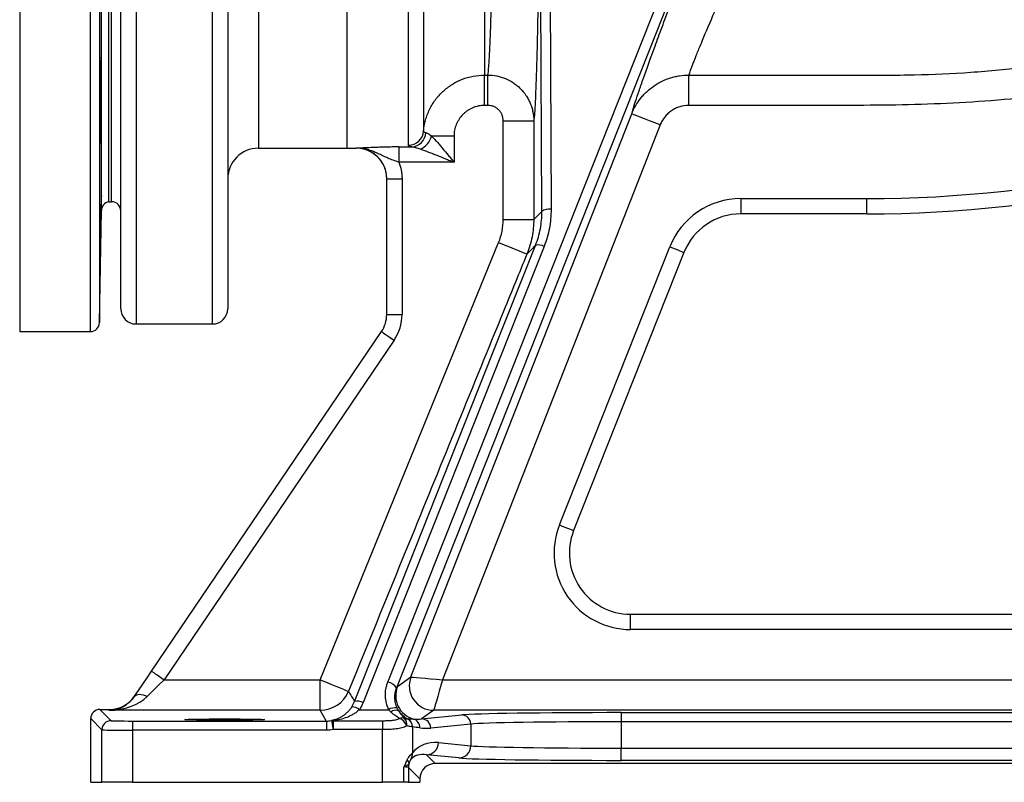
# Model space of a CAD drawing. Header units: millimetres. Extents: x 11 to 1572, y 8 to 2126.
# Tile 10 of 19: x 843 to 1165, y 8 to 258. Entities that reach past the tile are written whole.
import ezdxf

# ---------------------------------------------------------------- set-up
doc = ezdxf.new("R2010")
doc.units = ezdxf.units.MM

msp = doc.modelspace()

# ---------------------------------------------------------------- linework, layer by layer
at = {"color": 8, "linetype": 'Continuous', "lineweight": 25}
for p, q in [((842.69, 560.73), (842.69, 155.78)), ((865.8, 155.78), (865.8, 560.73)), ((868.8, 557.83), (868.8, 158.73)), ((872.75, 198.28), (872.75, 518.28)), ((920.75, 454.53), (920.75, 215.78)), ((869.44, 195.42), (869.44, 358.28)), ((880.75, 306.52), (880.75, 158.28)), ((905.75, 158.28), (905.75, 306.52)), ((952.75, 215.81), (952.75, 215.82))]:
    msp.add_line(p, q, dxfattribs=at)
at = {"color": 7, "linetype": 'Continuous', "lineweight": 25}
for p, q in [((871.75, 518.28), (871.75, 198.28)), ((949.75, 358.3), (949.75, 215.78)), ((875.75, 163.28), (875.75, 307.81)), ((910.75, 307.81), (910.75, 163.28)), ((963.11, 41.11), (1066.3, 301.35)), ((1013.51, 195.08), (1013.03, 300.6)), ((1016.03, 301.35), (1016.5, 195.83)), ((1069.1, 299.5), (965.9, 39.26)), ((994.75, 239.72), (995.85, 239.72)), ((995.84, 229.8), (994.75, 229.8)), ((868.93, 227.5), (869.24, 227.5)), ((970.66, 42.79), (1042.89, 227.05)), ((1052.2, 223.4), (981.04, 41.87)), ((1000.83, 224.77), (1010.83, 224.77)), ((1000.83, 192.51), (1000.83, 224.77)), ((1010.83, 224.77), (1010.83, 192.51)), ((984.75, 219.73), (977.45, 219.73)), ((984.75, 219.73), (984.75, 211.22)), ((920.75, 215.78), (949.75, 215.78)), ((949.75, 215.81), (952.75, 215.81)), ((966.74, 216.21), (970.93, 216.21)), ((966.74, 216.21), (966.74, 211.22)), ((984.75, 211.22), (966.74, 211.22)), ((962.75, 205.82), (967.75, 205.82)), ((962.75, 161.38), (962.75, 205.82)), ((967.75, 205.82), (967.75, 161.38)), ((871.75, 198.28), (872.75, 198.28)), ((1078.56, 199.31), (1078.56, 194.31)), ((1078.56, 199.31), (1119.75, 199.31)), ((1119.75, 194.31), (1119.75, 199.31)), ((868.8, 158.73), (869.44, 195.42)), ((1119.75, 194.31), (1078.56, 194.31)), ((1000.83, 192.51), (1010.83, 192.51)), ((940.97, 41.87), (999.35, 184.95)), ((1014.2, 183.64), (955, 34.39)), ((1019.24, 92.53), (1055.32, 183.53)), ((1059.97, 181.68), (1023.89, 90.68)), ((962.75, 161.38), (967.75, 161.38)), ((880.75, 158.28), (905.75, 158.28)), ((842.69, 155.78), (865.8, 155.78)), ((885.82, 44.68), (961.03, 155.77)), ((965.17, 152.97), (889.96, 41.87)), ((1042.48, 58.31), (1042.48, 63.31)), ((1042.48, 63.31), (1304.08, 63.31)), ((1304.08, 58.31), (1042.48, 58.31)), ((889.96, 41.87), (940.97, 41.87)), ((940.97, 31.88), (940.97, 41.87)), ((966.24, 39.62), (970.66, 42.79)), ((981.04, 41.87), (1345.48, 41.87)), ((869.57, 25.48), (865.91, 29.15)), ((865.91, 8.31), (865.91, 29.15)), ((868.91, 32.15), (872.57, 28.48)), ((868.91, 32.15), (872.04, 32.15)), ((871.85, 31.88), (872.04, 32.15)), ((940.97, 31.88), (871.85, 31.88)), ((953.81, 32.08), (963.41, 32.08)), ((978.11, 31.88), (974.17, 29.05)), ((974.17, 29.05), (987.28, 30.35)), ((1345.48, 31.88), (978.11, 31.88)), ((1039.47, 31.11), (1200.02, 31.11)), ((1039.47, 31.11), (1039.47, 28.11)), ((879.57, 28.36), (879.57, 25.36)), ((879.57, 28.36), (943, 28.36)), ((943, 28.36), (943, 25.36)), ((945.22, 28.47), (945.22, 25.55)), ((945.22, 28.47), (961.36, 28.47)), ((961.36, 28.47), (961.36, 25.55)), ((971.2, 26.42), (971.2, 17.92)), ((990.23, 27.35), (977.13, 26.05)), ((990.23, 27.35), (990.23, 20.27)), ((1039.47, 28.11), (1039.47, 19.49)), ((1200.02, 28.11), (1039.47, 28.11)), ((869.57, 8.31), (869.57, 25.48)), ((879.57, 25.36), (879.57, 8.31)), ((943, 25.36), (879.57, 25.36)), ((961.36, 25.55), (945.22, 25.55)), ((961.36, 8.31), (961.36, 25.55)), ((979.68, 21.32), (990.23, 20.27)), ((1039.47, 15.49), (1039.47, 19.49)), ((1039.47, 19.49), (1200.02, 19.49)), ((975.74, 17.32), (978.59, 14.47)), ((986.29, 16.27), (975.74, 17.32)), ((968.36, 8.31), (968.36, 13.32)), ((969.86, 13.2), (969.86, 8.31)), ((973.59, 9.47), (969.86, 13.2)), ((1260.91, 14.47), (978.59, 14.47)), ((1200.02, 15.49), (1039.47, 15.49)), ((865.91, 8.31), (869.57, 8.31)), ((879.57, 8.31), (869.57, 8.31)), ((879.57, 8.31), (961.36, 8.31)), ((968.36, 8.31), (961.36, 8.31)), ((969.86, 8.31), (968.36, 8.31)), ((969.86, 8.31), (973.59, 8.31)), ((973.59, 9.47), (973.59, 8.31))]:
    msp.add_line(p, q, dxfattribs=at)
at = {"color": 7, "linetype": 'Continuous', "lineweight": 25, "flags": 128}
for points in [[(994.75, 229.8), (994.75, 231.6), (994.75, 233.34), (994.75, 234.97), (994.75, 236.42), (994.75, 237.66), (994.75, 238.65), (994.75, 239.34), (994.75, 239.72)], [(995.84, 229.8), (995.85, 231.6), (995.85, 233.34), (995.85, 234.97), (995.85, 236.42), (995.85, 237.66), (995.85, 238.65), (995.85, 239.34), (995.85, 239.72)], [(1061.54, 229.8), (1061.54, 231.6), (1061.54, 233.34), (1061.54, 234.96), (1061.54, 236.42), (1061.54, 237.66), (1061.54, 238.64), (1061.54, 239.34), (1061.54, 239.72)], [(1052.2, 223.4), (1050.4, 224.1), (1048.67, 224.78), (1047.07, 225.41), (1045.67, 225.96), (1044.51, 226.41), (1043.64, 226.75), (1043.09, 226.97), (1042.89, 227.05)], [(952.22, 34.75), (954.37, 40.18), (962.97, 61.87), (997.39, 148.64), (1011.42, 184.01)], [(999.35, 184.95), (1001.15, 184.22), (1002.87, 183.51), (1004.47, 182.86), (1005.87, 182.29), (1007.02, 181.82), (1007.88, 181.47), (1008.42, 181.25), (1008.61, 181.17)], [(1055.32, 183.53), (1056.23, 183.17), (1057.1, 182.82), (1057.91, 182.5), (1058.61, 182.22), (1059.19, 181.99), (1059.62, 181.82), (1059.88, 181.72), (1059.97, 181.68)], [(961.03, 155.77), (961.11, 155.72), (961.34, 155.56), (961.72, 155.3), (962.24, 154.95), (962.87, 154.53), (963.58, 154.04), (964.36, 153.52), (965.17, 152.97)], [(1019.24, 92.53), (1020.15, 92.17), (1021.02, 91.82), (1021.82, 91.5), (1022.53, 91.22), (1023.1, 90.99), (1023.53, 90.82), (1023.8, 90.72), (1023.89, 90.68)], [(880.28, 36.49), (881.56, 38.38), (882.93, 40.41), (884.36, 42.52), (885.82, 44.68)], [(889.96, 41.87), (888.02, 39.96), (886.15, 38.12), (884.42, 36.41)], [(885.82, 44.68), (885.9, 44.62), (886.14, 44.46), (886.52, 44.2), (887.04, 43.86), (887.66, 43.43), (888.38, 42.95), (889.16, 42.42), (889.96, 41.87)], [(940.97, 41.87), (942.76, 41.14), (944.48, 40.44), (946.07, 39.79), (947.47, 39.22), (948.62, 38.75), (949.48, 38.4), (950.03, 38.18), (950.23, 38.1)], [(970.66, 42.79), (970.89, 42.77), (971.5, 42.72), (972.47, 42.63), (973.76, 42.52), (975.33, 42.38), (977.11, 42.22), (979.03, 42.05), (981.04, 41.87)], [(981.04, 41.87), (980.47, 39.94), (979.93, 38.09), (979.42, 36.37), (978.98, 34.87), (978.62, 33.62), (978.34, 32.69), (978.17, 32.1), (978.11, 31.88)], [(880.28, 36.49), (880.54, 36.76), (880.9, 36.96), (881.34, 37.08), (881.86, 37.11), (882.44, 37.06), (883.07, 36.92), (883.74, 36.71), (884.42, 36.41)], [(943, 28.36), (942.98, 28.4), (940.97, 31.88)], [(944.71, 28.51), (944.72, 28.44), (944.75, 28.27), (944.8, 27.99), (944.86, 27.62), (944.94, 27.18), (945.02, 26.67), (945.12, 26.12), (945.22, 25.55)]]:
    msp.add_lwpolyline(points, dxfattribs=at)
at = {"color": 7, "linetype": 'Continuous', "lineweight": 25}
for centre, radius, start, end in [((1119.75, 608.31), 409, 270, 295.2208), ((1119.75, 608.31), 414, 270, 295.2208), ((969.84, 221.75), 4.99, 269.8291, 355.1934), ((970.59, 221.16), 4.96, 273.9779, 357.1786), ((970.84, 221.7), 6.89, 295.391, 343.3653), ((920.75, 205.78), 10, 90, 180), ((952.75, 205.81), 10, 0, 90), ((872.44, 195.36), 3, 103.3234, 179), ((872.75, 195.28), 3, 0, 90), ((1078.56, 174.31), 25, 90, 158.3704), ((1015.83, 192.14), 3.75, 79.6936, 128.3699), ((1078.56, 174.31), 20, 90, 158.3704), ((1012.4, 180.67), 3.48, 58.7717, 106.3782), ((880.75, 163.28), 5, 180, 270), ((905.75, 163.28), 5, 270, 0), ((952.75, 161.38), 10, 325.905, 0), ((952.75, 161.38), 15, 325.905, 0), ((865.8, 158.78), 3, 270, 359), ((1042.48, 83.31), 25, 158.3704, 270), ((1042.48, 83.31), 20, 158.3704, 270), ((978.11, 39.88), 8, 158.6253, 269.9692), ((978.11, 39.88), 8, 158.6271, 269.9667), ((962.31, 36.86), 4.32, 33.7601, 79.3545), ((973.69, 36.7), 8, 158.6264, 254.0061), ((940.97, 41.88), 10, 270.0104, 337.7834), ((1271.73, 227.24), 373.01, 210.4682, 211.0658), ((951.44, 29.4), 3.58, 48.4965, 92.183), ((953.19, 31.37), 3.52, 58.9952, 105.9868), ((965.5, 28.9), 3.81, 81.0505, 123.2862), ((965.74, 29.25), 2.64, 71.518, 128.7514), ((973.25, 36.21), 8.02, 213.7132, 242.6241), ((967.67, 26.93), 2.43, 68.9305, 108.5653), ((965.41, 25.42), 4.1, 19.3963, 68.715), ((966.47, 27.26), 2.85, 350.3604, 43.0536), ((968.14, 26.47), 2.98, 359.1461, 61.4655), ((968.21, 26.44), 2.99, 359.6149, 62.0834), ((970.64, 26.16), 2.98, 359.4215, 73.4677), ((974.14, 26.06), 2.99, 359.7721, 89.3595), ((987.24, 27.36), 2.99, 359.7723, 89.3593), ((872.58, 25.48), 3, 90.0201, 179.9796), ((944.87, 27.32), 1.2, 73.324, 98.026), ((975.69, 21.3), 3.98, 270.6408, 0.2277), ((986.25, 20.26), 3.98, 270.6405, 0.2278), ((967.46, 17.76), 3.75, 328.5898, 2.4804), ((968.78, 14.54), 1.27, 0.5043, 59.6013), ((974.86, 13.2), 5, 164.3092, 179.9822)]:
    msp.add_arc(centre, radius, start, end, dxfattribs=at)
for centre, major_axis, ratio, start_param, end_param in [((980.25, 39.87), (9.6, -2.92), 0.003727, 3.123847, 3.125051), ((871.85, 41.87), (9.04, 4.84), 0.968911, 4.233924, 5.209754), ((871.85, 41.87), (15.18, 0.31), 0.658583, 4.699015, 5.674844), ((872.04, 42.15), (5.61, 8.28), 0.999778, 3.736559, 4.712389), ((868.91, 29.15), (2.12, -2.12), 0.999695, 2.356347, 3.926839), ((974.18, 37.05), (9.39, 3.41), 0.782746, 4.156526, 4.435238), ((980.25, 31.88), (2.15, 0), 0.01625, 3.117767, 3.118971), ((1039.47, 30.19), (53, 0), 0.017455, 1.570796, 2.96706), ((879.57, 28.49), (7, 0), 0.017455, 3.159046, 4.712389), ((977.13, 37.05), (12.25, 4.31), 0.832915, 4.147768, 4.42648), ((1039.47, 27.19), (50, 0), 0.018502, 1.570796, 2.96706), ((879.57, 25.49), (10, 0), 0.012219, 3.159046, 4.712389), ((979.68, 12.32), (9.32, -4.16), 0.862813, 1.938407, 2.951585), ((1039.47, 20.44), (50, 0), 0.018851, 3.316126, 4.712389), ((975.74, 12.32), (5.63, -2.64), 0.774671, 1.919869, 2.933047), ((1039.47, 16.44), (54, 0), 0.017455, 3.316126, 4.712389), ((964.86, 13.2), (5, 0), 0.03491, 0.017453, 0.794698), ((978.59, 9.47), (-3.54, 3.54), 0.999695, 5.497939, 7.068431)]:
    msp.add_ellipse(centre, major_axis=major_axis, ratio=ratio, start_param=start_param, end_param=end_param, dxfattribs=at)
msp.add_ellipse((909.75, 28.84), major_axis=(13, 0), ratio=0.017455, dxfattribs=at)
for points, knots in [([(1012.42, 438.92), (1012.49, 434.2), (1012.54, 429.29), (1012.64, 419.12), (1012.69, 413.85), (1012.73, 407.03), (1012.74, 405.66), (1012.76, 402.89), (1012.77, 401.49), (1012.79, 397.28), (1012.81, 394.46), (1012.85, 385.95), (1012.86, 380.21), (1012.88, 371.52), (1012.89, 368.6), (1012.89, 364.21), (1012.89, 362.74), (1012.89, 359.79), (1012.89, 358.31), (1012.89, 350.92), (1012.89, 345.07), (1012.86, 333.51), (1012.84, 327.79), (1012.8, 319.32), (1012.78, 316.51), (1012.76, 312.32), (1012.75, 310.93), (1012.73, 308.18), (1012.72, 306.82), (1012.67, 300.06), (1012.62, 294.84), (1012.52, 284.79), (1012.46, 279.94), (1012.38, 274.13), (1012.37, 272.98), (1012.33, 270.71), (1012.32, 269.6), (1012.27, 266.31), (1012.23, 264.19), (1012.12, 258.06), (1012.04, 254.25), (1011.92, 248.98), (1011.88, 247.29), (1011.81, 244.87), (1011.79, 244.08), (1011.75, 242.55), (1011.73, 241.81), (1011.61, 238.2), (1011.52, 235.67), (1011.33, 231.32), (1011.24, 229.5), (1011.09, 227.3), (1011.04, 226.66), (1010.94, 225.57), (1010.88, 225.13), (1010.83, 224.77)], [0, 0, 0, 0, 0.0625, 0.0625, 0.125, 0.125, 0.140625, 0.140625, 0.15625, 0.15625, 0.1875, 0.1875, 0.25, 0.25, 0.28125, 0.28125, 0.296875, 0.296875, 0.3125, 0.3125, 0.375, 0.375, 0.4375, 0.4375, 0.46875, 0.46875, 0.484375, 0.484375, 0.5, 0.5, 0.5625, 0.5625, 0.625, 0.625, 0.640625, 0.640625, 0.65625, 0.65625, 0.6875, 0.6875, 0.75, 0.75, 0.78125, 0.78125, 0.796875, 0.796875, 0.8125, 0.8125, 0.875, 0.875, 0.9375, 0.9375, 0.96875, 0.96875, 1, 1, 1, 1]), ([(994.63, 428.81), (994.63, 424.62), (994.63, 420.26), (994.62, 411.24), (994.62, 406.57), (994.62, 400.54), (994.62, 399.32), (994.62, 396.87), (994.62, 395.63), (994.62, 391.91), (994.62, 389.41), (994.62, 381.89), (994.63, 376.82), (994.63, 366.59), (994.64, 361.42), (994.65, 350.99), (994.65, 345.83), (994.66, 335.64), (994.67, 330.6), (994.68, 323.14), (994.68, 320.67), (994.69, 316.99), (994.69, 315.76), (994.69, 313.34), (994.69, 312.14), (994.7, 306.18), (994.71, 301.59), (994.72, 292.73), (994.72, 288.47), (994.73, 283.36), (994.73, 282.35), (994.73, 280.35), (994.73, 279.37), (994.74, 276.47), (994.74, 274.6), (994.74, 269.19), (994.75, 265.83), (994.75, 261.19), (994.75, 259.7), (994.75, 257.57), (994.75, 256.88), (994.75, 255.52), (994.75, 254.86), (994.75, 251.67), (994.75, 249.43), (994.75, 245.57), (994.75, 243.96), (994.75, 242.33), (994.75, 242.02), (994.75, 241.45), (994.75, 241.18), (994.75, 240.45), (994.75, 240.05), (994.75, 239.72)], [0, 0, 0, 0, 0.0625, 0.0625, 0.125, 0.125, 0.140625, 0.140625, 0.15625, 0.15625, 0.1875, 0.1875, 0.25, 0.25, 0.3125, 0.3125, 0.375, 0.375, 0.4375, 0.4375, 0.46875, 0.46875, 0.484375, 0.484375, 0.5, 0.5, 0.5625, 0.5625, 0.625, 0.625, 0.640625, 0.640625, 0.65625, 0.65625, 0.6875, 0.6875, 0.75, 0.75, 0.78125, 0.78125, 0.796875, 0.796875, 0.8125, 0.8125, 0.875, 0.875, 0.9375, 0.9375, 0.953125, 0.953125, 0.96875, 0.96875, 1, 1, 1, 1]), ([(995.85, 239.72), (995.95, 240.36), (996.05, 241.33), (996.17, 242.96), (996.2, 243.3), (996.25, 244.04), (996.27, 244.43), (996.34, 245.65), (996.39, 246.54), (996.53, 249.44), (996.62, 251.68), (996.76, 255.47), (996.8, 256.81), (996.86, 258.93), (996.88, 259.65), (996.92, 261.14), (996.94, 261.91), (997.04, 265.82), (997.12, 269.19), (997.26, 276.39), (997.32, 280.22), (997.41, 286.31), (997.44, 288.4), (997.48, 291.62), (997.49, 292.71), (997.52, 294.9), (997.53, 296.01), (997.59, 301.57), (997.63, 306.16), (997.71, 315.62), (997.74, 320.48), (997.76, 326.74), (997.77, 328), (997.78, 330.53), (997.78, 331.8), (997.8, 335.6), (997.8, 338.14), (997.82, 345.79), (997.82, 350.92), (997.82, 358.65), (997.82, 361.24), (997.81, 366.42), (997.81, 369.03), (997.78, 376.76), (997.76, 381.84), (997.71, 391.82), (997.68, 396.73), (997.64, 402.77), (997.63, 403.97), (997.61, 406.36), (997.6, 407.56), (997.57, 411.1), (997.54, 413.41), (997.47, 420.23), (997.42, 424.6), (997.36, 428.8)], [0, 0, 0, 0, 0.0625, 0.0625, 0.078125, 0.078125, 0.09375, 0.09375, 0.125, 0.125, 0.1875, 0.1875, 0.21875, 0.21875, 0.234375, 0.234375, 0.25, 0.25, 0.3125, 0.3125, 0.375, 0.375, 0.40625, 0.40625, 0.421875, 0.421875, 0.4375, 0.4375, 0.5, 0.5, 0.5625, 0.5625, 0.578125, 0.578125, 0.59375, 0.59375, 0.625, 0.625, 0.6875, 0.6875, 0.71875, 0.71875, 0.75, 0.75, 0.8125, 0.8125, 0.875, 0.875, 0.890625, 0.890625, 0.90625, 0.90625, 0.9375, 0.9375, 1, 1, 1, 1]), ([(969.83, 216.76), (969.83, 217.37), (969.83, 218.26), (969.83, 220.6), (969.83, 222.04), (969.83, 225.46), (969.83, 227.45), (969.83, 230.29), (969.83, 230.87), (969.83, 232.07), (969.83, 232.68), (969.83, 234.57), (969.83, 235.88), (969.83, 240.01), (969.83, 242.99), (969.83, 249.41), (969.83, 252.86), (969.83, 257.46), (969.83, 258.4), (969.83, 260.29), (969.82, 261.25), (969.82, 264.15), (969.82, 266.13), (969.82, 272.18), (969.82, 276.38), (969.82, 285.11), (969.82, 289.64), (969.82, 295.51), (969.82, 296.69), (969.82, 299.08), (969.82, 300.28), (969.82, 303.88), (969.82, 306.31), (969.81, 313.65), (969.81, 318.61), (969.81, 328.7), (969.81, 333.83), (969.81, 340.33), (969.81, 341.63), (969.81, 344.25), (969.81, 345.56), (969.81, 349.49), (969.81, 352.1), (969.8, 359.93), (969.8, 365.13), (969.8, 375.49), (969.8, 380.66), (969.8, 387.09), (969.8, 388.37), (969.8, 390.94), (969.8, 392.22), (969.8, 396.05), (969.8, 398.59), (969.8, 401.1)], [0, 0, 0, 0, 0.0625, 0.0625, 0.125, 0.125, 0.1875, 0.1875, 0.203125, 0.203125, 0.21875, 0.21875, 0.25, 0.25, 0.3125, 0.3125, 0.375, 0.375, 0.390625, 0.390625, 0.40625, 0.40625, 0.4375, 0.4375, 0.5, 0.5, 0.5625, 0.5625, 0.578125, 0.578125, 0.59375, 0.59375, 0.625, 0.625, 0.6875, 0.6875, 0.75, 0.75, 0.765625, 0.765625, 0.78125, 0.78125, 0.8125, 0.8125, 0.875, 0.875, 0.9375, 0.9375, 0.953125, 0.953125, 0.96875, 0.96875, 1, 1, 1, 1]), ([(974.79, 399.7), (974.79, 394.84), (974.79, 389.93), (974.79, 380.03), (974.79, 375.04), (974.79, 367.48), (974.79, 364.96), (974.79, 361.14), (974.79, 359.87), (974.79, 357.32), (974.79, 356.05), (974.79, 349.71), (974.8, 339.65), (974.8, 329.73), (974.8, 323.58), (974.8, 322.35), (974.8, 319.9), (974.8, 318.68), (974.8, 315.03), (974.8, 312.64), (974.8, 305.54), (974.8, 300.93), (974.8, 291.94), (974.81, 287.57), (974.81, 282.26), (974.81, 281.2), (974.81, 279.11), (974.81, 278.07), (974.81, 274.98), (974.81, 272.98), (974.81, 267.11), (974.81, 263.39), (974.81, 256.35), (974.81, 253.03), (974.81, 248.34), (974.81, 246.82), (974.81, 243.9), (974.81, 242.5), (974.81, 238.5), (974.81, 236.08), (974.81, 231.75), (974.81, 229.83), (974.81, 227.32), (974.81, 226.55), (974.81, 225.49), (974.81, 225.15), (974.81, 224.51), (974.81, 224.21), (974.81, 222.78), (974.81, 221.92), (974.81, 221.33)], [0, 0, 0, 0, 0.0625, 0.0625, 0.125, 0.125, 0.15625, 0.15625, 0.171875, 0.171875, 0.1875, 0.1875, 0.25, 0.3125, 0.3125, 0.328125, 0.328125, 0.34375, 0.34375, 0.375, 0.375, 0.4375, 0.4375, 0.5, 0.5, 0.515625, 0.515625, 0.53125, 0.53125, 0.5625, 0.5625, 0.625, 0.625, 0.6875, 0.6875, 0.71875, 0.71875, 0.75, 0.75, 0.8125, 0.8125, 0.875, 0.875, 0.90625, 0.90625, 0.921875, 0.921875, 0.9375, 0.9375, 1, 1, 1, 1]), ([(1042.89, 227.05), (1043.09, 227.89), (1043.52, 229.29), (1044.48, 232.21), (1044.86, 233.33), (1045.4, 234.9), (1045.51, 235.22), (1045.74, 235.88), (1045.86, 236.22), (1046.22, 237.26), (1046.47, 237.98), (1047.8, 241.74), (1049.06, 245.23), (1051.22, 251.14), (1051.99, 253.23), (1053.21, 256.53), (1053.63, 257.66), (1054.49, 259.97), (1054.92, 261.14), (1057.15, 267.12), (1059.07, 272.23), (1062.16, 280.39), (1063.22, 283.19), (1064.86, 287.52), (1065.42, 288.98), (1066.54, 291.93), (1067.11, 293.42), (1069.98, 300.93), (1072.35, 307.11), (1077.24, 319.81), (1079.76, 326.34), (1082.36, 333.03)], [0, 0, 0, 0, 0.125, 0.125, 0.1875, 0.1875, 0.203125, 0.203125, 0.21875, 0.21875, 0.25, 0.25, 0.375, 0.375, 0.4375, 0.4375, 0.46875, 0.46875, 0.5, 0.5, 0.625, 0.625, 0.6875, 0.6875, 0.71875, 0.71875, 0.75, 0.75, 0.875, 0.875, 1, 1, 1, 1]), ([(1101.08, 330.43), (1098.51, 324.8), (1096, 319.3), (1092.38, 311.24), (1091.19, 308.58), (1089.43, 304.65), (1088.84, 303.35), (1087.68, 300.76), (1087.1, 299.48), (1085.96, 296.93), (1085.39, 295.66), (1084.28, 293.15), (1083.72, 291.92), (1082.09, 288.26), (1081.04, 285.88), (1077.96, 278.93), (1076.04, 274.55), (1073.8, 269.42), (1073.36, 268.41), (1072.5, 266.42), (1072.08, 265.45), (1070.85, 262.61), (1070.08, 260.81), (1067.9, 255.71), (1066.62, 252.69), (1065, 248.76), (1064.5, 247.56), (1063.84, 245.9), (1063.63, 245.37), (1063.23, 244.39), (1063.05, 243.92), (1062.21, 241.75), (1061.76, 240.5), (1061.54, 239.72)], [0, 0, 0, 0, 0.125, 0.125, 0.1875, 0.1875, 0.21875, 0.21875, 0.25, 0.25, 0.28125, 0.28125, 0.3125, 0.3125, 0.375, 0.375, 0.5, 0.5, 0.53125, 0.53125, 0.5625, 0.5625, 0.625, 0.625, 0.75, 0.75, 0.8125, 0.8125, 0.84375, 0.84375, 0.875, 0.875, 1, 1, 1, 1]), ([(1061.54, 239.72), (1073.84, 239.72), (1086.13, 239.72), (1104.58, 239.73), (1110.73, 239.73), (1118.42, 239.73), (1119.95, 239.73), (1123.03, 239.73), (1124.57, 239.72), (1127.64, 239.73), (1129.18, 239.73), (1132.25, 239.76), (1133.79, 239.78), (1141.47, 239.95), (1147.62, 240.23), (1156.83, 240.88), (1159.9, 241.13), (1166.03, 241.71), (1169.09, 242.04), (1184.32, 243.85), (1196.36, 245.88), (1220.12, 251.07), (1231.86, 254.23), (1255.02, 261.7), (1266.45, 266), (1280.54, 272.12), (1283.35, 273.38), (1288.94, 275.97), (1291.72, 277.3), (1300, 281.38), (1305.44, 284.23), (1316.19, 290.17), (1321.5, 293.27), (1331.95, 299.73), (1337.11, 303.09), (1342.19, 306.59)], [0, 0, 0, 0, 0.125, 0.125, 0.1875, 0.1875, 0.203125, 0.203125, 0.21875, 0.21875, 0.234375, 0.234375, 0.25, 0.25, 0.3125, 0.3125, 0.34375, 0.34375, 0.375, 0.375, 0.5, 0.5, 0.625, 0.625, 0.75, 0.75, 0.78125, 0.78125, 0.8125, 0.8125, 0.875, 0.875, 0.9375, 0.9375, 1, 1, 1, 1]), ([(1347.79, 298.44), (1342.42, 294.86), (1331.67, 287.71), (1314.91, 278.01), (1297.6, 269.01), (1279.73, 260.81), (1261.32, 253.49), (1241.98, 246.93), (1221.72, 241.25), (1200.56, 236.59), (1180.82, 233.35), (1162.59, 231.38), (1145.92, 230.35), (1129.24, 229.86), (1101.1, 229.75), (1078.54, 229.78), (1061.54, 229.8)], [0, 0, 0, 0, 0.064471, 0.128983, 0.193459, 0.259399, 0.325383, 0.391322, 0.463429, 0.535592, 0.607699, 0.663254, 0.71885, 0.774483, 0.830088, 1, 1, 1, 1]), ([(869.36, 245.53), (869.36, 245.53), (869.34, 245.74), (869.3, 245), (869.26, 243.84), (869.24, 243.03), (869.24, 242.99)], [0, 0, 0, 0, 0.007464, 0.493258, 0.97913, 1, 1, 1, 1]), ([(869.24, 227.5), (869.25, 228.23), (869.29, 229.98), (869.34, 233.31), (869.39, 237.05), (869.42, 240.55), (869.42, 243.28), (869.41, 244.91), (869.39, 245.12), (869.38, 245.18)], [0, 0, 0, 0, 0.119238, 0.2822791, 0.4453105, 0.6083172, 0.7712985, 0.9342669, 1, 1, 1, 1]), ([(869.24, 242.99), (869.23, 242.85), (869.21, 242.53), (869.18, 241.68), (869.14, 240.45), (869.1, 238.93), (869.06, 237.16), (869.03, 235.19), (868.99, 233.09), (868.96, 230.91), (868.94, 228.71), (868.92, 226.56), (868.9, 224.51), (868.9, 222.63), (868.89, 220.96), (868.9, 219.56), (868.91, 218.46), (868.92, 217.71), (868.94, 217.32), (868.95, 217.34), (868.96, 217.34)], [0, 0, 0, 0, 0.043086, 0.100763, 0.158441, 0.216125, 0.273809, 0.331494, 0.389179, 0.446859, 0.504539, 0.562212, 0.619885, 0.67755, 0.735215, 0.792876, 0.850537, 0.908198, 0.965859, 1, 1, 1, 1]), ([(974.81, 221.33), (974.91, 222.57), (975.12, 223.78), (975.61, 225.58), (975.8, 226.17), (976.24, 227.34), (976.49, 227.91), (977.3, 229.58), (977.94, 230.64), (979.05, 232.14), (979.45, 232.63), (980.28, 233.55), (980.71, 233.99), (982.07, 235.25), (983.06, 236), (985.18, 237.33), (986.29, 237.89), (988.02, 238.57), (988.6, 238.77), (989.8, 239.11), (990.41, 239.26), (992.25, 239.61), (993.49, 239.72), (994.75, 239.72)], [0, 0, 0, 0, 0.125, 0.125, 0.1875, 0.1875, 0.25, 0.25, 0.375, 0.375, 0.4375, 0.4375, 0.5, 0.5, 0.625, 0.625, 0.75, 0.75, 0.8125, 0.8125, 0.875, 0.875, 1, 1, 1, 1]), ([(995.85, 239.72), (996.83, 239.72), (997.81, 239.62), (999.24, 239.34), (999.72, 239.22), (1000.66, 238.94), (1001.12, 238.77), (1002.49, 238.2), (1003.35, 237.75), (1004.57, 236.93), (1004.96, 236.64), (1005.73, 236.01), (1006.09, 235.69), (1007.13, 234.65), (1007.75, 233.9), (1008.57, 232.68), (1008.82, 232.25), (1009.29, 231.39), (1009.7, 230.51), (1010.03, 229.6), (1010.32, 228.66), (1010.44, 228.18), (1010.73, 226.74), (1010.83, 225.76), (1010.83, 224.77)], [0, 0, 0, 0, 0.125, 0.125, 0.1875, 0.1875, 0.25, 0.25, 0.375, 0.375, 0.4375, 0.4375, 0.5, 0.5, 0.625, 0.625, 0.6875, 0.6875, 0.75, 0.8125, 0.8125, 0.875, 0.875, 1, 1, 1, 1]), ([(1042.89, 227.05), (1043.26, 227.98), (1043.69, 228.88), (1044.68, 230.6), (1045.24, 231.42), (1046.18, 232.59), (1046.51, 232.97), (1047.19, 233.71), (1047.54, 234.06), (1048.64, 235.07), (1049.41, 235.69), (1051.06, 236.81), (1051.94, 237.32), (1053.73, 238.18), (1054.66, 238.54), (1056.08, 238.98), (1056.57, 239.11), (1057.54, 239.33), (1058.04, 239.43), (1059.53, 239.65), (1060.53, 239.73), (1061.54, 239.72)], [0, 0, 0, 0, 0.125, 0.125, 0.25, 0.25, 0.3125, 0.3125, 0.375, 0.375, 0.5, 0.5, 0.625, 0.625, 0.75, 0.75, 0.8125, 0.8125, 0.875, 0.875, 1, 1, 1, 1]), ([(994.75, 229.8), (994.08, 229.8), (993.43, 229.74), (992.47, 229.54), (992.15, 229.46), (991.52, 229.27), (991.21, 229.16), (990.3, 228.78), (989.73, 228.46), (988.91, 227.91), (988.65, 227.72), (988.14, 227.29), (987.9, 227.07), (987.21, 226.38), (986.79, 225.87), (986.25, 225.04), (986.08, 224.76), (985.77, 224.18), (985.49, 223.59), (985.27, 222.97), (985.08, 222.34), (985, 222.02), (984.81, 221.05), (984.75, 220.39), (984.75, 219.73)], [0, 0, 0, 0, 0.125, 0.125, 0.1875, 0.1875, 0.25, 0.25, 0.375, 0.375, 0.4375, 0.4375, 0.5, 0.5, 0.625, 0.625, 0.6875, 0.6875, 0.75, 0.8125, 0.8125, 0.875, 0.875, 1, 1, 1, 1]), ([(1000.83, 224.77), (1000.83, 225.1), (1000.8, 225.43), (1000.71, 225.91), (1000.67, 226.07), (1000.58, 226.38), (1000.52, 226.54), (1000.33, 227), (1000.18, 227.28), (999.82, 227.83), (999.61, 228.09), (999.15, 228.55), (998.9, 228.76), (998.49, 229.04), (998.35, 229.12), (998.06, 229.28), (997.92, 229.35), (997.46, 229.54), (997.15, 229.64), (996.5, 229.77), (996.18, 229.8), (995.84, 229.8)], [0, 0, 0, 0, 0.125, 0.125, 0.1875, 0.1875, 0.25, 0.25, 0.375, 0.375, 0.5, 0.5, 0.625, 0.625, 0.6875, 0.6875, 0.75, 0.75, 0.875, 0.875, 1, 1, 1, 1]), ([(1061.54, 229.8), (1060.53, 229.8), (1059.54, 229.65), (1058.34, 229.28), (1058.1, 229.19), (1057.64, 229.01), (1057.41, 228.9), (1056.73, 228.58), (1056.3, 228.33), (1055.48, 227.76), (1055.08, 227.44), (1054.35, 226.76), (1054.01, 226.39), (1053.39, 225.61), (1053.1, 225.19), (1052.6, 224.32), (1052.38, 223.87), (1052.2, 223.4)], [0, 0, 0, 0, 0.25, 0.25, 0.3125, 0.3125, 0.375, 0.375, 0.5, 0.5, 0.625, 0.625, 0.75, 0.75, 0.875, 0.875, 1, 1, 1, 1]), ([(868.97, 217.33), (868.98, 217.41), (869, 217.58), (869.03, 218.3), (869.07, 219.42), (869.11, 220.92), (869.15, 222.74), (869.19, 224.87), (869.22, 226.53), (869.24, 227.5)], [0, 0, 0, 0, 0.131267, 0.262552, 0.393835, 0.55762, 0.688929, 0.820238, 1, 1, 1, 1]), ([(974.81, 221.33), (974.81, 221.24), (974.87, 221.16), (975.12, 221.02), (975.3, 220.96), (975.54, 220.91)], [0, 0, 0, 0, 0.5, 0.5, 1, 1, 1, 1]), ([(975.54, 220.91), (975.79, 220.86), (976.07, 220.72), (976.55, 220.42), (976.72, 220.3), (977.07, 220.03), (977.26, 219.89), (977.45, 219.73)], [0, 0, 0, 0, 0.5, 0.5, 0.75, 0.75, 1, 1, 1, 1]), ([(977.45, 219.73), (977.73, 219.45), (978.02, 219.15), (978.6, 218.53), (978.9, 218.2), (979.49, 217.53), (979.79, 217.18), (980.4, 216.48), (980.71, 216.12), (981.63, 215.02), (982.25, 214.27), (983.19, 213.13), (983.5, 212.75), (983.96, 212.18), (984.12, 211.99), (984.43, 211.61), (984.59, 211.41), (984.75, 211.22)], [0, 0, 0, 0, 0.125, 0.125, 0.25, 0.25, 0.375, 0.375, 0.5, 0.5, 0.75, 0.75, 0.875, 0.875, 0.9375, 0.9375, 1, 1, 1, 1]), ([(966.74, 216.21), (965.99, 216.21), (965.26, 216.2), (964.17, 216.19), (963.81, 216.18), (963.1, 216.17), (962.75, 216.16), (961.7, 216.13), (961.03, 216.11), (960.07, 216.08), (959.76, 216.07), (959.14, 216.04), (958.84, 216.03), (957.37, 215.97), (956.35, 215.92), (954.93, 215.87), (954.48, 215.85), (953.82, 215.83), (953.6, 215.83), (953.17, 215.82), (952.96, 215.82), (952.75, 215.82)], [0, 0, 0, 0, 0.125, 0.125, 0.1875, 0.1875, 0.25, 0.25, 0.375, 0.375, 0.4375, 0.4375, 0.5, 0.5, 0.75, 0.75, 0.875, 0.875, 0.9375, 0.9375, 1, 1, 1, 1]), ([(966.74, 211.22), (966.11, 211.41), (965.5, 211.61), (964.31, 212.05), (963.72, 212.29), (962.59, 212.78), (962.04, 213.04), (960.94, 213.57), (960.39, 213.83), (959.29, 214.33), (958.73, 214.57), (957.6, 214.99), (957.02, 215.18), (955.84, 215.49), (955.23, 215.61), (954.3, 215.73), (953.99, 215.77), (953.53, 215.8), (953.29, 215.81), (953.06, 215.81), (952.9, 215.82), (952.82, 215.82), (952.75, 215.82)], [0, 0, 0, 0, 0.125, 0.125, 0.25, 0.25, 0.375, 0.375, 0.5, 0.5, 0.625, 0.625, 0.75, 0.75, 0.875, 0.875, 0.9375, 0.9375, 0.96875, 0.984375, 0.984375, 1, 1, 1, 1]), ([(962.75, 205.82), (962.75, 206.48), (962.68, 207.12), (962.49, 208.08), (962.41, 208.4), (962.22, 209.03), (962.11, 209.34), (961.73, 210.25), (961.43, 210.82), (960.88, 211.64), (960.69, 211.9), (960.27, 212.41), (960.05, 212.65), (959.36, 213.35), (958.86, 213.76), (958.04, 214.31), (957.75, 214.48), (957.18, 214.79), (956.59, 215.07), (955.97, 215.29), (955.35, 215.48), (955.03, 215.56), (954.06, 215.75), (953.41, 215.82), (952.75, 215.82)], [0, 0, 0, 0, 0.125, 0.125, 0.1875, 0.1875, 0.25, 0.25, 0.375, 0.375, 0.4375, 0.4375, 0.5, 0.5, 0.625, 0.625, 0.6875, 0.6875, 0.75, 0.8125, 0.8125, 0.875, 0.875, 1, 1, 1, 1]), ([(970.93, 216.21), (970.56, 216.28), (970.29, 216.36), (969.92, 216.54), (969.83, 216.65), (969.83, 216.76)], [0, 0, 0, 0, 0.5, 0.5, 1, 1, 1, 1]), ([(973.8, 215.48), (973.27, 215.65), (972.76, 215.81), (972.04, 216.01), (971.8, 216.06), (971.35, 216.15), (971.14, 216.19), (970.93, 216.21)], [0, 0, 0, 0, 0.5, 0.5, 0.75, 0.75, 1, 1, 1, 1]), ([(973.8, 215.48), (974.65, 215.19), (975.54, 214.87), (976.9, 214.36), (977.35, 214.19), (978.27, 213.83), (978.73, 213.65), (980.1, 213.11), (981.02, 212.74), (982.41, 212.17), (982.88, 211.98), (983.81, 211.6), (984.28, 211.41), (984.75, 211.22)], [0, 0, 0, 0, 0.25, 0.25, 0.375, 0.375, 0.5, 0.5, 0.75, 0.75, 0.875, 0.875, 1, 1, 1, 1]), ([(966.74, 211.22), (967.07, 210.36), (967.32, 209.48), (967.57, 208.12), (967.64, 207.67), (967.72, 206.75), (967.75, 206.28), (967.75, 205.82)], [0, 0, 0, 0, 0.5, 0.5, 0.75, 0.75, 1, 1, 1, 1]), ([(869.41, 200.24), (869.41, 200.24), (869.41, 200.44), (869.38, 199.71), (869.34, 197.98), (869.28, 195.52), (869.25, 193.72), (869.24, 193.05)], [0, 0, 0, 0, 0.004511, 0.281306, 0.558125, 0.834987, 1, 1, 1, 1]), ([(869.24, 187.38), (869.24, 187.59), (869.27, 189.03), (869.31, 191.77), (869.37, 195.25), (869.4, 197.99), (869.42, 199.62), (869.42, 199.83), (869.41, 199.89)], [0, 0, 0, 0, 0.039126, 0.257533, 0.475934, 0.69431, 0.91265, 1, 1, 1, 1]), ([(1011.42, 184.01), (1012.12, 185.78), (1012.64, 187.59), (1013.34, 191.31), (1013.51, 193.19), (1013.51, 195.08)], [0, 0, 0, 0, 0.5, 0.5, 1, 1, 1, 1]), ([(1016.5, 195.83), (1016.51, 193.73), (1016.32, 191.67), (1015.56, 187.6), (1014.98, 185.61), (1014.2, 183.64)], [0, 0, 0, 0, 0.5, 0.5, 1, 1, 1, 1]), ([(869.24, 193.05), (869.22, 192.17), (869.19, 190.75), (869.14, 188.34), (869.1, 186.25), (869.06, 184.06), (869.03, 181.86), (869, 179.71), (868.97, 177.66), (868.94, 175.78), (868.92, 174.11), (868.91, 172.71), (868.9, 171.61), (868.89, 170.87), (868.9, 170.47), (868.9, 170.49), (868.9, 170.49)], [0, 0, 0, 0, 0.115275, 0.18555, 0.255826, 0.326107, 0.396387, 0.466666, 0.536945, 0.607216, 0.677487, 0.747748, 0.81801, 0.888263, 0.958517, 1, 1, 1, 1]), ([(1010.83, 192.51), (1010.83, 190.55), (1010.64, 188.63), (1010.09, 185.8), (1009.86, 184.86), (1009.31, 183), (1008.98, 182.08), (1008.61, 181.17)], [0, 0, 0, 0, 0.5, 0.5, 0.75, 0.75, 1, 1, 1, 1]), ([(868.91, 170.48), (868.91, 170.57), (868.92, 170.74), (868.94, 171.46), (868.97, 172.57), (869, 174.08), (869.04, 175.9), (869.07, 177.79), (869.11, 179.85), (869.15, 182.01), (869.19, 184.21), (869.22, 186.01), (869.23, 187.04), (869.24, 187.38)], [0, 0, 0, 0, 0.093253, 0.186509, 0.279765, 0.396068, 0.489356, 0.582645, 0.675932, 0.76922, 0.862513, 0.955805, 1, 1, 1, 1]), ([(1011.42, 184.01), (1011.08, 183.65), (1010.73, 183.3), (1010.39, 182.95), (1010.06, 182.62), (1009.74, 182.3), (1009.41, 181.97), (1009.15, 181.7), (1008.88, 181.44), (1008.61, 181.17)], [0.0027693, 0.0027693, 0.0027693, 0.0027693, 0.06, 0.06, 0.06, 0.1144312, 0.1144312, 0.1144312, 0.1589586, 0.1589586, 0.1589586, 0.1589586]), ([(1008.61, 181.17), (1006.09, 175), (1003.58, 168.83), (1001.06, 162.66), (990.98, 137.96), (980.91, 113.27), (970.83, 88.58), (963.97, 71.75), (957.1, 54.92), (950.23, 38.1)], [0, 0, 0, 0, 0.02, 0.02, 0.02, 0.1, 0.1, 0.1, 0.154532, 0.154532, 0.154532, 0.154532]), ([(963.41, 32.08), (963.07, 32.79), (962.81, 33.52), (962.54, 34.64), (962.47, 35.02), (962.36, 35.79), (962.33, 36.18), (962.29, 37.33), (962.35, 38.1), (962.55, 39.24), (962.63, 39.62), (962.84, 40.37), (962.97, 40.74), (963.11, 41.11)], [0, 0, 0, 0, 0.25, 0.25, 0.375, 0.375, 0.5, 0.5, 0.75, 0.75, 0.875, 0.875, 1, 1, 1, 1]), ([(965.9, 39.26), (965.69, 38.73), (965.54, 38.19), (965.39, 37.36), (965.36, 37.08), (965.31, 36.51), (965.31, 36.23), (965.33, 35.38), (965.4, 34.83), (965.66, 33.73), (965.85, 33.18), (966.09, 32.66)], [0, 0, 0, 0, 0.25, 0.25, 0.375, 0.375, 0.5, 0.5, 0.75, 0.75, 1, 1, 1, 1]), ([(951.3, 32.98), (951.08, 32.63), (950.84, 32.31), (950.35, 31.72), (950.09, 31.44), (949.56, 30.93), (949.29, 30.69), (948.74, 30.26), (948.46, 30.07), (947.9, 29.71), (947.62, 29.55), (947.04, 29.26), (946.75, 29.13), (945.88, 28.79), (945.29, 28.62), (944.71, 28.51)], [0, 0, 0, 0, 0.125, 0.125, 0.25, 0.25, 0.375, 0.375, 0.5, 0.5, 0.625, 0.625, 0.75, 0.75, 1, 1, 1, 1]), ([(953.81, 32.08), (953.51, 31.79), (953.19, 31.52), (952.53, 31.03), (952.19, 30.81), (951.5, 30.4), (951.14, 30.21), (950.43, 29.86), (950.06, 29.7), (948.97, 29.28), (948.23, 29.05), (946.74, 28.69), (945.98, 28.56), (945.22, 28.47)], [0, 0, 0, 0, 0.125, 0.125, 0.25, 0.25, 0.375, 0.375, 0.5, 0.5, 0.75, 0.75, 1, 1, 1, 1]), ([(961.36, 28.47), (961.86, 28.47), (962.35, 28.48), (963.35, 28.51), (963.83, 28.54), (964.79, 28.63), (965.25, 28.7), (966.13, 28.9), (966.54, 29.04), (966.9, 29.24)], [0, 0, 0, 0, 0.25, 0.25, 0.5, 0.5, 0.75, 0.75, 1, 1, 1, 1]), ([(966.9, 29.24), (966.69, 29.39), (966.45, 29.53), (965.98, 29.83), (965.74, 29.99), (965.26, 30.32), (965.02, 30.5), (964.54, 30.89), (964.31, 31.09), (964.09, 31.31)], [0, 0, 0, 0, 0.25, 0.25, 0.5, 0.5, 0.75, 0.75, 1, 1, 1, 1]), ([(966.58, 31.76), (966.76, 31.47), (966.94, 31.21), (967.3, 30.73), (967.48, 30.5), (967.83, 30.09), (968, 29.89), (968.31, 29.53), (968.45, 29.36), (968.55, 29.2)], [0, 0, 0, 0, 0.25, 0.25, 0.5, 0.5, 0.75, 0.75, 1, 1, 1, 1]), ([(968.55, 29.2), (968.79, 29.17), (969, 29.15), (969.34, 29.11), (969.47, 29.09), (969.56, 29.09)], [0, 0, 0, 0, 0.5, 0.5, 1, 1, 1, 1]), ([(969.28, 26.78), (969.05, 26.64), (968.81, 26.52), (968.3, 26.3), (968.02, 26.21), (967.44, 26.05), (967.14, 25.98), (966.5, 25.86), (966.16, 25.81), (965.13, 25.69), (964.41, 25.63), (963.28, 25.58), (962.9, 25.57), (962.13, 25.56), (961.74, 25.55), (961.36, 25.55)], [0, 0, 0, 0, 0.125, 0.125, 0.25, 0.25, 0.375, 0.375, 0.5, 0.5, 0.75, 0.75, 0.875, 0.875, 1, 1, 1, 1]), ([(971.12, 26.43), (970.96, 26.45), (970.72, 26.49), (970.1, 26.6), (969.72, 26.68), (969.28, 26.78)], [0, 0, 0, 0, 0.5, 0.5, 1, 1, 1, 1]), ([(969.42, 15.63), (969.58, 15.98), (969.76, 16.27), (970.12, 16.78), (970.3, 17.01), (970.63, 17.38), (970.77, 17.53), (971.02, 17.77), (971.13, 17.86), (971.2, 17.92)], [0, 0, 0, 0, 0.25, 0.25, 0.5, 0.5, 0.75, 0.75, 1, 1, 1, 1]), ([(969.42, 15.63), (969.24, 15.27), (969.07, 14.89), (968.72, 14.12), (968.54, 13.72), (968.36, 13.32)], [0, 0, 0, 0, 0.5, 0.5, 1, 1, 1, 1]), ([(970.04, 14.55), (969.96, 14.32), (969.79, 14.11), (969.37, 13.81), (969.2, 13.71), (968.91, 13.57), (968.81, 13.52), (968.65, 13.44), (968.59, 13.42), (968.48, 13.37), (968.42, 13.35), (968.36, 13.32)], [0, 0, 0, 0, 0.5, 0.5, 0.75, 0.75, 0.875, 0.875, 0.9375, 0.9375, 1, 1, 1, 1]), ([(970.66, 15.8), (970.63, 15.77), (970.6, 15.73), (970.51, 15.61), (970.46, 15.53), (970.35, 15.33), (970.29, 15.21), (970.17, 14.92), (970.1, 14.75), (970.04, 14.55)], [0, 0, 0, 0, 0.25, 0.25, 0.5, 0.5, 0.75, 0.75, 1, 1, 1, 1])]:
    msp.add_open_spline(points, degree=3, knots=knots, dxfattribs=at)
for points in [[(1010.83, 192.51), (1011.72, 193.35), (1012.61, 194.21), (1013.51, 195.08)], [(999.35, 184.95), (999.85, 186.16), (1000.58, 188.63), (1000.83, 191.2), (1000.83, 192.51)], [(965.9, 39.26), (966.04, 39.43), (966.15, 39.56), (966.24, 39.62)], [(951.3, 32.98), (951.67, 33.54), (951.97, 34.13), (952.22, 34.75)], [(955, 34.39), (954.68, 33.58), (954.29, 32.81), (953.81, 32.08)], [(966.09, 32.66), (966.24, 32.34), (966.41, 32.04), (966.58, 31.76)], [(964.09, 31.31), (963.85, 31.55), (963.62, 31.81), (963.41, 32.08)], [(969.56, 29.09), (969.58, 29.09), (969.6, 29.09), (969.61, 29.09)], [(969.61, 29.09), (970.25, 29.1), (970.87, 29.08), (971.49, 29.01)], [(943, 28.36), (943.58, 28.36), (944.14, 28.41), (944.71, 28.51)], [(971.2, 26.42), (971.18, 26.42), (971.15, 26.42), (971.12, 26.43)], [(973.62, 26.13), (972.81, 26.25), (972.01, 26.34), (971.2, 26.42)], [(945.22, 25.55), (944.48, 25.43), (943.75, 25.36), (943, 25.36)]]:
    msp.add_open_spline(points, degree=3, dxfattribs=at)

doc.saveas('drawing.dxf')
